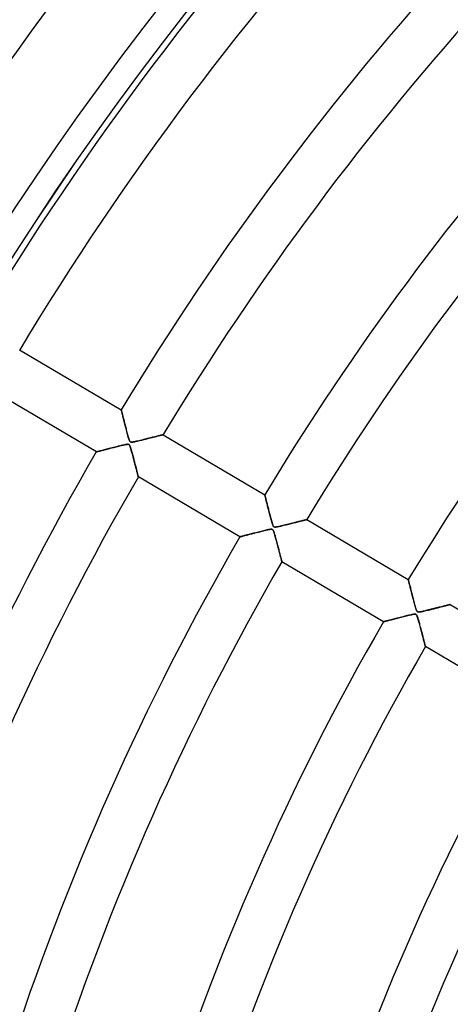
# Model space of a CAD drawing. Header units: millimetres. Extents: x -790 to 790, y -790 to 790.
# Tile 20 of 54: x -521 to -433, y 180 to 382. Entities that reach past the tile are written whole.
import ezdxf

# ---------------------------------------------------------------- set-up
doc = ezdxf.new("R2010")
doc.units = ezdxf.units.MM
doc.layers.add('HIDDEN', color=7, linetype='Continuous')
doc.layers.add('THICK', color=7, linetype='Continuous')

msp = doc.modelspace()

# ---------------------------------------------------------------- linework, layer by layer
at = {"layer": 'HIDDEN'}
for p, q in [((-521.47, 314.2), (-500.7, 301.92)), ((-505.79, 293.32), (-526.56, 305.6)), ((-500.7, 301.91), (-500.7, 301.92)), ((-500.7, 301.92), (-500.7, 301.92)), ((-500.7, 301.92), (-500.7, 301.89)), ((-500.69, 301.88), (-500.7, 301.91)), ((-500.7, 301.89), (-500.68, 301.85)), ((-500.68, 301.83), (-500.69, 301.88)), ((-500.68, 301.85), (-500.67, 301.79)), ((-500.66, 301.75), (-500.68, 301.83)), ((-500.67, 301.79), (-500.65, 301.72)), ((-500.64, 301.66), (-500.66, 301.75)), ((-500.65, 301.72), (-500.63, 301.63)), ((-500.61, 301.55), (-500.64, 301.66)), ((-500.63, 301.63), (-500.6, 301.53)), ((-500.58, 301.42), (-500.61, 301.55)), ((-500.6, 301.53), (-500.57, 301.41)), ((-500.54, 301.28), (-500.58, 301.42)), ((-500.57, 301.41), (-500.54, 301.28)), ((-500.5, 301.12), (-500.54, 301.28)), ((-500.54, 301.28), (-500.5, 301.14)), ((-500.5, 301.14), (-500.47, 300.99)), ((-500.45, 300.94), (-500.5, 301.12)), ((-500.47, 300.99), (-500.42, 300.83)), ((-500.4, 300.74), (-500.45, 300.94)), ((-500.42, 300.83), (-500.38, 300.65)), ((-500.35, 300.54), (-500.4, 300.74)), ((-500.38, 300.65), (-500.34, 300.47)), ((-500.29, 300.31), (-500.35, 300.54)), ((-500.34, 300.47), (-500.29, 300.29)), ((-500.23, 300.07), (-500.29, 300.31)), ((-500.29, 300.29), (-500.24, 300.09)), ((-500.24, 300.09), (-500.19, 299.89)), ((-500.17, 299.82), (-500.23, 300.07)), ((-500.19, 299.89), (-500.13, 299.68)), ((-500.1, 299.56), (-500.17, 299.82)), ((-500.13, 299.68), (-500.08, 299.46)), ((-500.03, 299.29), (-500.1, 299.56)), ((-500.08, 299.46), (-500.02, 299.24)), ((-499.96, 299.01), (-500.03, 299.29)), ((-500.02, 299.24), (-499.96, 299.02)), ((-499.96, 299.02), (-499.9, 298.79)), ((-499.88, 298.71), (-499.96, 299.01)), ((-499.9, 298.79), (-499.84, 298.56)), ((-499.81, 298.41), (-499.88, 298.71)), ((-499.84, 298.56), (-499.78, 298.32)), ((-499.72, 298.1), (-499.81, 298.41)), ((-499.78, 298.32), (-499.72, 298.08)), ((-499.64, 297.78), (-499.72, 298.1)), ((-499.72, 298.08), (-499.66, 297.84)), ((-499.66, 297.84), (-499.59, 297.59)), ((-499.56, 297.46), (-499.64, 297.78)), ((-499.59, 297.59), (-499.53, 297.35)), ((-499.48, 297.16), (-499.56, 297.46)), ((-499.53, 297.35), (-499.46, 297.1)), ((-499.4, 296.87), (-499.48, 297.16)), ((-499.46, 297.1), (-499.39, 296.85)), ((-499.33, 296.61), (-499.4, 296.87)), ((-499.39, 296.85), (-499.33, 296.6)), ((-499.26, 296.36), (-499.33, 296.61)), ((-499.33, 296.6), (-499.26, 296.38)), ((-499.26, 296.38), (-499.2, 296.17)), ((-499.2, 296.15), (-499.26, 296.36)), ((-499.2, 296.17), (-499.14, 295.98)), ((-499.14, 295.97), (-499.2, 296.15)), ((-499.14, 295.98), (-499.09, 295.82)), ((-499.09, 295.81), (-499.14, 295.97)), ((-496.25, 295.81), (-496, 295.87)), ((-495.89, 295.9), (-496.17, 295.83)), ((-496, 295.87), (-495.74, 295.93)), ((-495.61, 295.97), (-495.89, 295.9)), ((-495.74, 295.93), (-495.49, 295.99)), ((-495.33, 296.04), (-495.61, 295.97)), ((-495.49, 295.99), (-495.25, 296.06)), ((-495.06, 296.1), (-495.33, 296.04)), ((-495.25, 296.06), (-495.01, 296.11)), ((-494.8, 296.17), (-495.06, 296.1)), ((-495.01, 296.11), (-494.78, 296.17)), ((-494.54, 296.23), (-494.8, 296.17)), ((-494.78, 296.17), (-494.56, 296.23)), ((-494.56, 296.23), (-494.35, 296.28)), ((-494.29, 296.3), (-494.54, 296.23)), ((-494.35, 296.28), (-494.14, 296.33)), ((-494.05, 296.36), (-494.29, 296.3)), ((-494.14, 296.33), (-493.94, 296.39)), ((-493.81, 296.42), (-494.05, 296.36)), ((-493.94, 296.39), (-493.75, 296.43)), ((-493.59, 296.47), (-493.81, 296.42)), ((-493.75, 296.43), (-493.56, 296.48)), ((-493.37, 296.53), (-493.59, 296.47)), ((-493.56, 296.48), (-493.39, 296.52)), ((-493.39, 296.52), (-493.22, 296.57)), ((-493.17, 296.58), (-493.37, 296.53)), ((-493.22, 296.57), (-493.06, 296.61)), ((-492.99, 296.62), (-493.17, 296.58)), ((-493.06, 296.61), (-492.91, 296.64)), ((-492.81, 296.67), (-492.99, 296.62)), ((-492.91, 296.64), (-492.77, 296.68)), ((-492.66, 296.71), (-492.81, 296.67)), ((-492.77, 296.68), (-492.64, 296.71)), ((-492.52, 296.74), (-492.66, 296.71)), ((-492.64, 296.71), (-492.52, 296.74)), ((-492.4, 296.77), (-492.52, 296.74)), ((-492.52, 296.74), (-492.42, 296.77)), ((-492.42, 296.77), (-492.33, 296.79)), ((-492.3, 296.8), (-492.4, 296.77)), ((-492.33, 296.79), (-492.25, 296.81)), ((-492.22, 296.82), (-492.3, 296.8)), ((-492.25, 296.81), (-492.19, 296.82)), ((-492.16, 296.83), (-492.22, 296.82)), ((-492.19, 296.82), (-492.15, 296.83)), ((-492.12, 296.84), (-492.16, 296.83)), ((-492.15, 296.83), (-492.12, 296.84)), ((-492.11, 296.84), (-492.12, 296.84)), ((-492.12, 296.84), (-492.11, 296.84)), ((-492.11, 296.84), (-471.35, 284.57)), ((-503.96, 293.79), (-503.76, 293.84)), ((-503.7, 293.86), (-503.95, 293.8)), ((-503.76, 293.84), (-503.55, 293.9)), ((-503.43, 293.93), (-503.7, 293.86)), ((-503.55, 293.9), (-503.33, 293.95)), ((-503.16, 294), (-503.43, 293.93)), ((-503.33, 293.95), (-503.11, 294.01)), ((-502.88, 294.07), (-503.16, 294)), ((-503.11, 294.01), (-502.89, 294.07)), ((-502.89, 294.07), (-502.66, 294.13)), ((-502.58, 294.15), (-502.88, 294.07)), ((-502.66, 294.13), (-502.43, 294.19)), ((-502.28, 294.22), (-502.58, 294.15)), ((-502.43, 294.19), (-502.19, 294.25)), ((-501.97, 294.3), (-502.28, 294.22)), ((-502.19, 294.25), (-501.95, 294.31)), ((-501.65, 294.38), (-501.97, 294.3)), ((-501.95, 294.31), (-501.71, 294.37)), ((-501.71, 294.37), (-501.46, 294.43)), ((-501.33, 294.46), (-501.65, 294.38)), ((-501.46, 294.43), (-501.22, 294.49)), ((-501.02, 294.54), (-501.33, 294.46)), ((-501.22, 294.49), (-500.97, 294.55)), ((-500.74, 294.61), (-501.02, 294.54)), ((-500.97, 294.55), (-500.72, 294.61)), ((-500.47, 294.67), (-500.74, 294.61)), ((-500.72, 294.61), (-500.47, 294.67)), ((-500.47, 294.67), (-500.24, 294.73)), ((-500.23, 294.73), (-500.47, 294.67)), ((-500.24, 294.73), (-500.02, 294.77)), ((-500.01, 294.78), (-500.23, 294.73)), ((-500.02, 294.77), (-499.83, 294.81)), ((-499.82, 294.82), (-500.01, 294.78)), ((-499.83, 294.81), (-499.66, 294.84)), ((-499.66, 294.84), (-499.82, 294.82)), ((-499.66, 294.84), (-499.52, 294.86)), ((-499.52, 294.86), (-499.66, 294.84)), ((-499.52, 294.86), (-499.41, 294.87)), ((-499.4, 294.87), (-499.52, 294.86)), ((-499.41, 294.87), (-499.31, 294.87)), ((-499.31, 294.87), (-499.4, 294.87)), ((-499.31, 294.87), (-499.23, 294.86)), ((-499.23, 294.86), (-499.31, 294.87)), ((-499.23, 294.86), (-499.16, 294.83)), ((-499.16, 294.83), (-499.23, 294.86)), ((-499.16, 294.83), (-499.1, 294.8)), ((-499.1, 294.8), (-499.16, 294.83)), ((-499.1, 294.8), (-499.05, 294.75)), ((-499.05, 294.75), (-499.1, 294.8)), ((-499.09, 295.82), (-499.04, 295.68)), ((-499.04, 295.68), (-499.09, 295.81)), ((-499.05, 294.75), (-499, 294.69)), ((-499, 294.68), (-499.05, 294.75)), ((-498.99, 295.58), (-499.04, 295.68)), ((-499.04, 295.68), (-498.99, 295.58)), ((-499, 294.69), (-498.96, 294.61)), ((-498.95, 294.59), (-499, 294.68)), ((-498.94, 295.49), (-498.99, 295.58)), ((-498.99, 295.58), (-498.94, 295.49)), ((-498.96, 294.61), (-498.91, 294.51)), ((-498.9, 294.47), (-498.95, 294.59)), ((-498.89, 295.43), (-498.94, 295.49)), ((-498.94, 295.49), (-498.89, 295.43)), ((-498.91, 294.51), (-498.87, 294.4)), ((-498.84, 294.33), (-498.9, 294.47)), ((-498.84, 295.38), (-498.89, 295.43)), ((-498.89, 295.43), (-498.84, 295.38)), ((-498.87, 294.4), (-498.83, 294.28)), ((-498.78, 295.35), (-498.84, 295.38)), ((-498.84, 295.38), (-498.78, 295.35)), ((-498.78, 294.15), (-498.84, 294.33)), ((-498.83, 294.28), (-498.78, 294.15)), ((-498.7, 295.32), (-498.78, 295.35)), ((-498.78, 295.35), (-498.71, 295.32)), ((-498.78, 294.15), (-498.74, 294.01)), ((-498.72, 293.94), (-498.78, 294.15)), ((-498.74, 294.01), (-498.69, 293.85)), ((-498.65, 293.7), (-498.72, 293.94)), ((-498.71, 295.32), (-498.63, 295.31)), ((-498.62, 295.31), (-498.7, 295.32)), ((-498.69, 293.85), (-498.64, 293.68)), ((-498.63, 295.31), (-498.54, 295.31)), ((-498.52, 295.31), (-498.62, 295.31)), ((-498.54, 295.31), (-498.43, 295.32)), ((-498.39, 295.32), (-498.52, 295.31)), ((-498.43, 295.32), (-498.31, 295.33)), ((-498.24, 295.35), (-498.39, 295.32)), ((-498.31, 295.33), (-498.19, 295.35)), ((-498.06, 295.38), (-498.24, 295.35)), ((-498.19, 295.35), (-498.06, 295.38)), ((-497.84, 295.42), (-498.06, 295.38)), ((-498.06, 295.38), (-497.92, 295.41)), ((-497.92, 295.41), (-497.75, 295.44)), ((-497.6, 295.48), (-497.84, 295.42)), ((-497.75, 295.44), (-497.58, 295.48)), ((-497.33, 295.54), (-497.6, 295.48)), ((-497.58, 295.48), (-497.38, 295.53)), ((-497.38, 295.53), (-497.18, 295.58)), ((-497.05, 295.61), (-497.33, 295.54)), ((-497.18, 295.58), (-496.96, 295.63)), ((-496.75, 295.68), (-497.05, 295.61)), ((-496.96, 295.63), (-496.73, 295.69)), ((-496.46, 295.75), (-496.75, 295.68)), ((-496.73, 295.69), (-496.5, 295.74)), ((-496.5, 295.74), (-496.25, 295.81)), ((-496.17, 295.83), (-496.46, 295.75)), ((-505.79, 293.32), (-505.76, 293.33)), ((-505.79, 293.32), (-505.79, 293.32)), ((-505.78, 293.32), (-505.79, 293.32)), ((-505.75, 293.33), (-505.78, 293.32)), ((-505.76, 293.33), (-505.72, 293.34)), ((-505.7, 293.34), (-505.75, 293.33)), ((-505.72, 293.34), (-505.66, 293.35)), ((-505.62, 293.36), (-505.7, 293.34)), ((-505.66, 293.35), (-505.59, 293.37)), ((-505.53, 293.39), (-505.62, 293.36)), ((-505.59, 293.37), (-505.5, 293.39)), ((-505.42, 293.41), (-505.53, 293.39)), ((-505.5, 293.39), (-505.4, 293.42)), ((-505.29, 293.45), (-505.42, 293.41)), ((-505.4, 293.42), (-505.28, 293.45)), ((-505.15, 293.49), (-505.29, 293.45)), ((-505.28, 293.45), (-505.15, 293.48)), ((-504.99, 293.53), (-505.15, 293.49)), ((-505.15, 293.48), (-505.01, 293.52)), ((-505.01, 293.52), (-504.86, 293.56)), ((-504.81, 293.57), (-504.99, 293.53)), ((-504.86, 293.56), (-504.7, 293.6)), ((-504.62, 293.62), (-504.81, 293.57)), ((-504.7, 293.6), (-504.53, 293.65)), ((-504.41, 293.68), (-504.62, 293.62)), ((-504.53, 293.65), (-504.35, 293.69)), ((-504.18, 293.73), (-504.41, 293.68)), ((-504.35, 293.69), (-504.16, 293.74)), ((-503.95, 293.8), (-504.18, 293.73)), ((-504.16, 293.74), (-503.96, 293.79)), ((-498.58, 293.44), (-498.65, 293.7)), ((-498.64, 293.68), (-498.59, 293.49)), ((-498.59, 293.49), (-498.54, 293.29)), ((-498.5, 293.15), (-498.58, 293.44)), ((-498.54, 293.29), (-498.48, 293.07)), ((-498.42, 292.86), (-498.5, 293.15)), ((-498.48, 293.07), (-498.42, 292.84)), ((-498.34, 292.57), (-498.42, 292.86)), ((-498.42, 292.84), (-498.35, 292.61)), ((-498.35, 292.61), (-498.29, 292.36)), ((-498.27, 292.29), (-498.34, 292.57)), ((-498.29, 292.36), (-498.22, 292.11)), ((-498.19, 292), (-498.27, 292.29)), ((-498.22, 292.11), (-498.15, 291.86)), ((-498.12, 291.72), (-498.19, 292)), ((-498.15, 291.86), (-498.09, 291.61)), ((-498.05, 291.45), (-498.12, 291.72)), ((-498.09, 291.61), (-498.02, 291.37)), ((-497.97, 291.18), (-498.05, 291.45)), ((-498.02, 291.37), (-497.96, 291.13)), ((-497.91, 290.91), (-497.97, 291.18)), ((-497.96, 291.13), (-497.9, 290.9)), ((-497.84, 290.66), (-497.91, 290.91)), ((-497.9, 290.9), (-497.84, 290.68)), ((-497.84, 290.68), (-497.79, 290.46)), ((-497.77, 290.41), (-497.84, 290.66)), ((-497.79, 290.46), (-497.73, 290.26)), ((-497.71, 290.16), (-497.77, 290.41)), ((-497.73, 290.26), (-497.68, 290.06)), ((-497.65, 289.93), (-497.71, 290.16)), ((-497.68, 290.06), (-497.63, 289.87)), ((-497.59, 289.71), (-497.65, 289.93)), ((-497.63, 289.87), (-497.58, 289.68)), ((-497.53, 289.49), (-497.59, 289.71)), ((-497.58, 289.68), (-497.54, 289.51)), ((-497.54, 289.51), (-497.49, 289.34)), ((-497.48, 289.29), (-497.53, 289.49)), ((-497.49, 289.34), (-497.45, 289.18)), ((-497.43, 289.11), (-497.48, 289.29)), ((-497.45, 289.18), (-497.41, 289.03)), ((-497.39, 288.94), (-497.43, 289.11)), ((-497.41, 289.03), (-497.38, 288.89)), ((-497.35, 288.78), (-497.39, 288.94)), ((-497.38, 288.89), (-497.34, 288.76)), ((-497.31, 288.64), (-497.35, 288.78)), ((-497.34, 288.76), (-497.31, 288.64)), ((-497.31, 288.64), (-497.28, 288.54)), ((-497.28, 288.52), (-497.31, 288.64)), ((-497.28, 288.54), (-497.26, 288.45)), ((-497.25, 288.42), (-497.28, 288.52)), ((-497.26, 288.45), (-497.24, 288.37)), ((-497.23, 288.34), (-497.25, 288.42)), ((-497.24, 288.37), (-497.22, 288.32)), ((-497.22, 288.28), (-497.23, 288.34)), ((-497.22, 288.32), (-497.21, 288.27)), ((-497.21, 288.25), (-497.22, 288.28)), ((-497.21, 288.27), (-497.21, 288.25)), ((-497.21, 288.25), (-497.2, 288.24)), ((-497.2, 288.24), (-497.21, 288.25)), ((-476.44, 275.96), (-497.2, 288.24)), ((-471.35, 284.55), (-471.35, 284.57)), ((-471.35, 284.57), (-471.35, 284.56)), ((-471.35, 284.56), (-471.34, 284.53)), ((-471.34, 284.52), (-471.35, 284.55)), ((-471.34, 284.53), (-471.33, 284.49)), ((-471.33, 284.47), (-471.34, 284.52)), ((-471.33, 284.49), (-471.32, 284.43)), ((-471.31, 284.4), (-471.33, 284.47)), ((-471.32, 284.43), (-471.3, 284.36)), ((-471.29, 284.31), (-471.31, 284.4)), ((-471.3, 284.36), (-471.28, 284.27)), ((-471.26, 284.21), (-471.29, 284.31)), ((-471.28, 284.27), (-471.25, 284.17)), ((-471.23, 284.09), (-471.26, 284.21)), ((-471.25, 284.17), (-471.22, 284.06)), ((-471.2, 283.96), (-471.23, 284.09)), ((-471.22, 284.06), (-471.19, 283.93)), ((-471.16, 283.81), (-471.2, 283.96)), ((-471.19, 283.93), (-471.15, 283.79)), ((-471.12, 283.65), (-471.16, 283.81)), ((-471.15, 283.79), (-471.12, 283.64)), ((-471.08, 283.48), (-471.12, 283.65)), ((-471.12, 283.64), (-471.08, 283.48)), ((-471.03, 283.3), (-471.08, 283.48)), ((-471.08, 283.48), (-471.03, 283.31)), ((-471.03, 283.31), (-470.99, 283.13)), ((-470.98, 283.11), (-471.03, 283.3)), ((-470.99, 283.13), (-470.94, 282.94)), ((-470.93, 282.91), (-470.98, 283.11)), ((-470.94, 282.94), (-470.89, 282.74)), ((-470.88, 282.7), (-470.93, 282.91)), ((-470.89, 282.74), (-470.84, 282.54)), ((-470.82, 282.49), (-470.88, 282.7)), ((-470.84, 282.54), (-470.78, 282.33)), ((-470.77, 282.26), (-470.82, 282.49)), ((-470.78, 282.33), (-470.73, 282.12)), ((-470.71, 282.03), (-470.77, 282.26)), ((-470.73, 282.12), (-470.67, 281.9)), ((-470.64, 281.78), (-470.71, 282.03)), ((-470.67, 281.9), (-470.61, 281.67)), ((-470.58, 281.53), (-470.64, 281.78)), ((-470.61, 281.67), (-470.56, 281.45)), ((-470.51, 281.28), (-470.58, 281.53)), ((-470.56, 281.45), (-470.5, 281.21)), ((-470.44, 281.01), (-470.51, 281.28)), ((-470.5, 281.21), (-470.43, 280.98)), ((-470.37, 280.74), (-470.44, 281.01)), ((-470.43, 280.98), (-470.37, 280.74)), ((-470.3, 280.47), (-470.37, 280.74)), ((-470.37, 280.74), (-470.31, 280.5)), ((-470.31, 280.5), (-470.25, 280.26)), ((-470.23, 280.21), (-470.3, 280.47)), ((-470.25, 280.26), (-470.18, 280.01)), ((-470.17, 279.95), (-470.23, 280.21)), ((-470.18, 280.01), (-470.12, 279.76)), ((-470.1, 279.71), (-470.17, 279.95)), ((-470.12, 279.76), (-470.05, 279.52)), ((-470.04, 279.48), (-470.1, 279.71)), ((-470.05, 279.52), (-469.98, 279.28)), ((-469.98, 279.27), (-470.04, 279.48)), ((-469.98, 279.28), (-469.92, 279.04)), ((-469.93, 279.07), (-469.98, 279.27)), ((-469.88, 278.89), (-469.93, 279.07)), ((-469.92, 279.04), (-469.86, 278.83)), ((-469.83, 278.73), (-469.88, 278.89)), ((-469.86, 278.83), (-469.8, 278.64)), ((-469.78, 278.59), (-469.83, 278.73)), ((-469.8, 278.64), (-469.74, 278.48)), ((-469.74, 278.47), (-469.78, 278.59)), ((-469.74, 278.48), (-469.69, 278.34)), ((-469.69, 278.34), (-469.74, 278.47)), ((-469.65, 278.24), (-469.69, 278.34)), ((-469.69, 278.34), (-469.64, 278.23)), ((-469.6, 278.15), (-469.65, 278.24)), ((-469.64, 278.23), (-469.6, 278.15)), ((-469.55, 278.08), (-469.6, 278.15)), ((-469.6, 278.15), (-469.55, 278.08)), ((-469.49, 278.03), (-469.55, 278.08)), ((-469.55, 278.08), (-469.49, 278.03)), ((-469.43, 277.99), (-469.49, 278.03)), ((-469.49, 278.03), (-469.44, 277.99)), ((-469.44, 277.99), (-469.37, 277.97)), ((-469.36, 277.96), (-469.43, 277.99)), ((-469.37, 277.97), (-469.3, 277.96)), ((-469.27, 277.95), (-469.36, 277.96)), ((-469.3, 277.96), (-469.21, 277.95)), ((-469.16, 277.95), (-469.27, 277.95)), ((-469.21, 277.95), (-469.1, 277.96)), ((-469.03, 277.97), (-469.16, 277.95)), ((-469.1, 277.96), (-468.98, 277.97)), ((-468.87, 277.99), (-469.03, 277.97)), ((-468.98, 277.97), (-468.86, 277.99)), ((-468.68, 278.03), (-468.87, 277.99)), ((-468.86, 277.99), (-468.73, 278.02)), ((-468.73, 278.02), (-468.59, 278.04)), ((-468.47, 278.07), (-468.68, 278.03)), ((-468.59, 278.04), (-468.43, 278.08)), ((-468.22, 278.13), (-468.47, 278.07)), ((-468.43, 278.08), (-468.26, 278.12)), ((-468.26, 278.12), (-468.07, 278.16)), ((-467.95, 278.19), (-468.22, 278.13)), ((-468.07, 278.16), (-467.86, 278.21)), ((-467.66, 278.26), (-467.95, 278.19)), ((-467.86, 278.21), (-467.65, 278.26)), ((-467.37, 278.33), (-467.66, 278.26)), ((-467.65, 278.26), (-467.42, 278.32)), ((-467.42, 278.32), (-467.18, 278.38)), ((-467.08, 278.4), (-467.37, 278.33)), ((-467.18, 278.38), (-466.94, 278.44)), ((-466.79, 278.47), (-467.08, 278.4)), ((-466.94, 278.44), (-466.68, 278.5)), ((-466.51, 278.55), (-466.79, 278.47)), ((-466.68, 278.5), (-466.43, 278.56)), ((-466.23, 278.62), (-466.51, 278.55)), ((-466.43, 278.56), (-466.18, 278.63)), ((-465.95, 278.68), (-466.23, 278.62)), ((-466.18, 278.63), (-465.93, 278.69)), ((-465.68, 278.75), (-465.95, 278.68)), ((-465.93, 278.69), (-465.7, 278.75)), ((-465.7, 278.75), (-465.46, 278.81)), ((-465.42, 278.82), (-465.68, 278.75)), ((-465.46, 278.81), (-465.24, 278.86)), ((-465.16, 278.88), (-465.42, 278.82)), ((-465.24, 278.86), (-465.02, 278.92)), ((-464.91, 278.94), (-465.16, 278.88)), ((-465.02, 278.92), (-464.81, 278.97)), ((-464.67, 279.01), (-464.91, 278.94)), ((-464.81, 278.97), (-464.61, 279.02)), ((-464.44, 279.06), (-464.67, 279.01)), ((-464.61, 279.02), (-464.42, 279.07)), ((-464.22, 279.12), (-464.44, 279.06)), ((-464.42, 279.07), (-464.23, 279.12)), ((-464.23, 279.12), (-464.05, 279.16)), ((-464.01, 279.17), (-464.22, 279.12)), ((-464.05, 279.16), (-463.88, 279.2)), ((-463.81, 279.22), (-464.01, 279.17)), ((-463.88, 279.2), (-463.72, 279.24)), ((-463.62, 279.27), (-463.81, 279.22)), ((-463.72, 279.24), (-463.57, 279.28)), ((-463.45, 279.31), (-463.62, 279.27)), ((-463.57, 279.28), (-463.43, 279.32)), ((-463.3, 279.35), (-463.45, 279.31)), ((-463.43, 279.32), (-463.3, 279.35)), ((-463.16, 279.38), (-463.3, 279.35)), ((-463.3, 279.35), (-463.18, 279.38)), ((-463.18, 279.38), (-463.07, 279.41)), ((-463.04, 279.41), (-463.16, 279.38)), ((-463.07, 279.41), (-462.98, 279.43)), ((-462.94, 279.44), (-463.04, 279.41)), ((-462.98, 279.43), (-462.9, 279.45)), ((-462.86, 279.46), (-462.94, 279.44)), ((-462.9, 279.45), (-462.84, 279.46)), ((-462.81, 279.47), (-462.86, 279.46)), ((-462.84, 279.46), (-462.8, 279.48)), ((-462.77, 279.48), (-462.81, 279.47)), ((-462.8, 279.48), (-462.77, 279.48)), ((-462.76, 279.48), (-462.77, 279.48)), ((-462.77, 279.48), (-462.76, 279.48)), ((-462.76, 279.48), (-442, 267.21)), ((-476.44, 275.96), (-476.43, 275.96)), ((-476.43, 275.96), (-476.44, 275.96)), ((-476.43, 275.96), (-476.41, 275.97)), ((-476.4, 275.97), (-476.43, 275.96)), ((-476.41, 275.97), (-476.37, 275.98)), ((-476.35, 275.98), (-476.4, 275.97)), ((-476.37, 275.98), (-476.31, 275.99)), ((-476.28, 276), (-476.35, 275.98)), ((-476.31, 275.99), (-476.24, 276.01)), ((-476.19, 276.02), (-476.28, 276)), ((-476.24, 276.01), (-476.15, 276.03)), ((-476.09, 276.05), (-476.19, 276.02)), ((-476.15, 276.03), (-476.05, 276.06)), ((-475.97, 276.08), (-476.09, 276.05)), ((-476.05, 276.06), (-475.93, 276.09)), ((-475.83, 276.12), (-475.97, 276.08)), ((-475.93, 276.09), (-475.81, 276.12)), ((-475.69, 276.15), (-475.83, 276.12)), ((-475.81, 276.12), (-475.67, 276.16)), ((-475.53, 276.2), (-475.69, 276.15)), ((-475.67, 276.16), (-475.52, 276.2)), ((-475.36, 276.24), (-475.53, 276.2)), ((-475.52, 276.2), (-475.35, 276.24)), ((-475.18, 276.29), (-475.36, 276.24)), ((-475.35, 276.24), (-475.18, 276.28)), ((-474.99, 276.34), (-475.18, 276.29)), ((-475.18, 276.28), (-475, 276.33)), ((-475, 276.33), (-474.82, 276.38)), ((-474.79, 276.39), (-474.99, 276.34)), ((-474.82, 276.38), (-474.62, 276.43)), ((-474.58, 276.44), (-474.79, 276.39)), ((-474.62, 276.43), (-474.42, 276.48)), ((-474.37, 276.5), (-474.58, 276.44)), ((-474.42, 276.48), (-474.21, 276.54)), ((-474.14, 276.55), (-474.37, 276.5)), ((-474.21, 276.54), (-474, 276.59)), ((-473.91, 276.61), (-474.14, 276.55)), ((-474, 276.59), (-473.78, 276.65)), ((-473.66, 276.68), (-473.91, 276.61)), ((-473.78, 276.65), (-473.55, 276.71)), ((-473.41, 276.74), (-473.66, 276.68)), ((-473.55, 276.71), (-473.32, 276.76)), ((-473.15, 276.81), (-473.41, 276.74)), ((-473.32, 276.76), (-473.09, 276.82)), ((-472.89, 276.87), (-473.15, 276.81)), ((-473.09, 276.82), (-472.86, 276.88)), ((-472.62, 276.94), (-472.89, 276.87)), ((-472.86, 276.88), (-472.62, 276.94)), ((-472.35, 277.01), (-472.62, 276.94)), ((-472.62, 276.94), (-472.38, 277)), ((-472.38, 277), (-472.13, 277.07)), ((-472.08, 277.08), (-472.35, 277.01)), ((-472.13, 277.07), (-471.89, 277.13)), ((-471.83, 277.14), (-472.08, 277.08)), ((-471.89, 277.13), (-471.64, 277.19)), ((-471.59, 277.2), (-471.83, 277.14)), ((-471.64, 277.19), (-471.39, 277.25)), ((-471.36, 277.26), (-471.59, 277.2)), ((-471.39, 277.25), (-471.15, 277.31)), ((-471.14, 277.31), (-471.36, 277.26)), ((-471.15, 277.31), (-470.91, 277.36)), ((-470.94, 277.36), (-471.14, 277.31)), ((-470.76, 277.4), (-470.94, 277.36)), ((-470.91, 277.36), (-470.7, 277.41)), ((-470.6, 277.43), (-470.76, 277.4)), ((-470.7, 277.41), (-470.51, 277.45)), ((-470.45, 277.46), (-470.6, 277.43)), ((-470.51, 277.45), (-470.34, 277.48)), ((-470.32, 277.48), (-470.45, 277.46)), ((-470.34, 277.48), (-470.19, 277.5)), ((-470.19, 277.5), (-470.32, 277.48)), ((-470.19, 277.5), (-470.07, 277.51)), ((-470.07, 277.51), (-470.19, 277.5)), ((-470.07, 277.51), (-469.97, 277.51)), ((-469.97, 277.51), (-470.07, 277.51)), ((-469.97, 277.51), (-469.89, 277.5)), ((-469.89, 277.5), (-469.97, 277.51)), ((-469.89, 277.5), (-469.82, 277.48)), ((-469.82, 277.48), (-469.89, 277.5)), ((-469.82, 277.48), (-469.76, 277.45)), ((-469.75, 277.44), (-469.82, 277.48)), ((-469.76, 277.45), (-469.71, 277.4)), ((-469.7, 277.39), (-469.75, 277.44)), ((-469.71, 277.4), (-469.66, 277.34)), ((-469.64, 277.32), (-469.7, 277.39)), ((-469.66, 277.34), (-469.61, 277.26)), ((-469.59, 277.22), (-469.64, 277.32)), ((-469.61, 277.26), (-469.57, 277.17)), ((-469.54, 277.1), (-469.59, 277.22)), ((-469.57, 277.17), (-469.52, 277.06)), ((-469.49, 276.95), (-469.54, 277.1)), ((-469.52, 277.06), (-469.48, 276.94)), ((-469.43, 276.77), (-469.49, 276.95)), ((-469.48, 276.94), (-469.44, 276.82)), ((-469.44, 276.82), (-469.4, 276.68)), ((-469.36, 276.56), (-469.43, 276.77)), ((-469.4, 276.68), (-469.35, 276.53)), ((-469.29, 276.32), (-469.36, 276.56)), ((-469.35, 276.53), (-469.3, 276.35)), ((-469.3, 276.35), (-469.25, 276.17)), ((-469.22, 276.05), (-469.29, 276.32)), ((-469.25, 276.17), (-469.19, 275.96)), ((-469.14, 275.76), (-469.22, 276.05)), ((-469.19, 275.96), (-469.14, 275.75)), ((-469.06, 275.47), (-469.14, 275.76)), ((-469.14, 275.75), (-469.07, 275.52)), ((-469.07, 275.52), (-469.01, 275.29)), ((-468.98, 275.18), (-469.06, 275.47)), ((-469.01, 275.29), (-468.95, 275.04)), ((-468.91, 274.9), (-468.98, 275.18)), ((-468.95, 275.04), (-468.88, 274.79)), ((-468.83, 274.61), (-468.91, 274.9)), ((-468.88, 274.79), (-468.81, 274.54)), ((-468.76, 274.33), (-468.83, 274.61)), ((-468.81, 274.54), (-468.75, 274.29)), ((-468.69, 274.06), (-468.76, 274.33)), ((-468.75, 274.29), (-468.68, 274.04)), ((-468.62, 273.79), (-468.69, 274.06)), ((-468.68, 274.04), (-468.62, 273.8)), ((-468.62, 273.8), (-468.56, 273.57)), ((-468.55, 273.53), (-468.62, 273.79)), ((-468.56, 273.57), (-468.5, 273.35)), ((-468.48, 273.27), (-468.55, 273.53)), ((-468.5, 273.35), (-468.44, 273.13)), ((-468.41, 273.02), (-468.48, 273.27)), ((-468.44, 273.13), (-468.39, 272.92)), ((-468.35, 272.78), (-468.41, 273.02)), ((-468.39, 272.92), (-468.34, 272.72)), ((-468.29, 272.55), (-468.35, 272.78)), ((-468.34, 272.72), (-468.28, 272.53)), ((-468.23, 272.33), (-468.29, 272.55)), ((-468.28, 272.53), (-468.24, 272.34)), ((-468.24, 272.34), (-468.19, 272.17)), ((-468.18, 272.12), (-468.23, 272.33)), ((-468.19, 272.17), (-468.15, 272)), ((-468.12, 271.92), (-468.18, 272.12)), ((-468.15, 272), (-468.1, 271.84)), ((-468.08, 271.74), (-468.12, 271.92)), ((-468.1, 271.84), (-468.06, 271.68)), ((-468.03, 271.57), (-468.08, 271.74)), ((-468.06, 271.68), (-468.03, 271.54)), ((-467.99, 271.41), (-468.03, 271.57)), ((-468.03, 271.54), (-467.99, 271.41)), ((-467.99, 271.41), (-467.96, 271.29)), ((-467.96, 271.27), (-467.99, 271.41)), ((-467.96, 271.29), (-467.93, 271.19)), ((-467.92, 271.16), (-467.96, 271.27)), ((-467.93, 271.19), (-467.91, 271.1)), ((-467.9, 271.06), (-467.92, 271.16)), ((-467.91, 271.1), (-467.89, 271.02)), ((-467.88, 270.98), (-467.9, 271.06)), ((-467.89, 271.02), (-467.87, 270.96)), ((-467.86, 270.92), (-467.88, 270.98)), ((-467.87, 270.96), (-467.86, 270.91)), ((-467.85, 270.89), (-467.86, 270.92)), ((-467.86, 270.91), (-467.85, 270.89)), ((-467.85, 270.89), (-467.85, 270.88)), ((-467.85, 270.88), (-467.85, 270.89)), ((-447.09, 258.6), (-467.85, 270.88)), ((-442, 267.2), (-442, 267.21)), ((-442, 267.21), (-442, 267.2)), ((-441.99, 267.16), (-442, 267.2)), ((-442, 267.2), (-441.99, 267.16)), ((-441.97, 267.11), (-441.99, 267.16)), ((-441.99, 267.16), (-441.97, 267.11)), ((-441.96, 267.04), (-441.97, 267.11)), ((-441.97, 267.11), (-441.95, 267.03)), ((-441.93, 266.95), (-441.96, 267.04)), ((-441.95, 267.03), (-441.93, 266.94)), ((-441.91, 266.84), (-441.93, 266.95)), ((-441.93, 266.94), (-441.9, 266.82)), ((-441.87, 266.71), (-441.91, 266.84)), ((-441.9, 266.82), (-441.87, 266.69)), ((-441.84, 266.57), (-441.87, 266.71)), ((-441.87, 266.69), (-441.83, 266.54)), ((-441.8, 266.41), (-441.84, 266.57)), ((-441.83, 266.54), (-441.79, 266.37)), ((-441.75, 266.24), (-441.8, 266.41)), ((-441.79, 266.37), (-441.74, 266.19)), ((-441.71, 266.05), (-441.75, 266.24)), ((-441.74, 266.19), (-441.69, 266)), ((-441.65, 265.85), (-441.71, 266.05)), ((-441.69, 266), (-441.64, 265.79)), ((-441.6, 265.63), (-441.65, 265.85)), ((-441.64, 265.79), (-441.58, 265.57)), ((-441.54, 265.4), (-441.6, 265.63)), ((-441.58, 265.57), (-441.53, 265.34)), ((-441.48, 265.16), (-441.54, 265.4)), ((-441.53, 265.34), (-441.46, 265.1)), ((-441.41, 264.9), (-441.48, 265.16)), ((-441.46, 265.1), (-441.4, 264.86)), ((-441.35, 264.64), (-441.41, 264.9)), ((-441.4, 264.86), (-441.34, 264.61)), ((-441.27, 264.36), (-441.35, 264.64)), ((-441.34, 264.61), (-441.27, 264.35)), ((-441.2, 264.07), (-441.27, 264.36)), ((-441.27, 264.35), (-441.2, 264.08)), ((-441.2, 264.08), (-441.13, 263.82)), ((-441.13, 263.78), (-441.2, 264.07)), ((-441.13, 263.82), (-441.07, 263.55)), ((-441.05, 263.48), (-441.13, 263.78)), ((-441.07, 263.55), (-441, 263.28)), ((-440.97, 263.17), (-441.05, 263.48)), ((-441, 263.28), (-440.92, 263.01)), ((-440.88, 262.86), (-440.97, 263.17)), ((-440.92, 263.01), (-440.85, 262.74)), ((-440.81, 262.56), (-440.88, 262.86)), ((-440.85, 262.74), (-440.78, 262.47)), ((-440.73, 262.29), (-440.81, 262.56)), ((-440.78, 262.47), (-440.71, 262.2)), ((-440.66, 262.03), (-440.73, 262.29)), ((-440.71, 262.2), (-440.64, 261.94)), ((-440.6, 261.79), (-440.66, 262.03)), ((-440.64, 261.94), (-440.57, 261.69)), ((-440.53, 261.57), (-440.6, 261.79)), ((-440.57, 261.69), (-440.5, 261.46)), ((-435.56, 261.59), (-435.34, 261.64)), ((-435.24, 261.67), (-435.47, 261.61)), ((-435.34, 261.64), (-435.12, 261.7)), ((-435.02, 261.72), (-435.24, 261.67)), ((-435.12, 261.7), (-434.92, 261.75)), ((-434.8, 261.78), (-435.02, 261.72)), ((-434.92, 261.75), (-434.72, 261.8)), ((-434.6, 261.83), (-434.8, 261.78)), ((-434.72, 261.8), (-434.54, 261.84)), ((-434.41, 261.88), (-434.6, 261.83)), ((-434.54, 261.84), (-434.36, 261.89)), ((-434.23, 261.92), (-434.41, 261.88)), ((-434.36, 261.89), (-434.2, 261.93)), ((-434.06, 261.96), (-434.23, 261.92)), ((-434.2, 261.93), (-434.04, 261.97)), ((-433.92, 262), (-434.06, 261.96)), ((-434.04, 261.97), (-433.9, 262)), ((-433.79, 262.03), (-433.92, 262)), ((-433.9, 262), (-433.78, 262.03)), ((-433.67, 262.06), (-433.79, 262.03)), ((-433.78, 262.03), (-433.67, 262.06)), ((-433.58, 262.08), (-433.67, 262.06)), ((-433.67, 262.06), (-433.58, 262.08)), ((-433.5, 262.1), (-433.58, 262.08)), ((-433.58, 262.08), (-433.5, 262.1)), ((-433.45, 262.12), (-433.5, 262.1)), ((-433.5, 262.1), (-433.45, 262.11)), ((-433.42, 262.12), (-433.45, 262.12)), ((-433.45, 262.11), (-433.42, 262.12)), ((-433.41, 262.13), (-433.42, 262.12)), ((-433.42, 262.12), (-433.41, 262.13)), ((-433.41, 262.13), (-412.65, 249.85)), ((-443.05, 259.64), (-443.36, 259.56)), ((-443.16, 259.61), (-442.89, 259.68)), ((-442.74, 259.72), (-443.05, 259.64)), ((-442.89, 259.68), (-442.62, 259.75)), ((-442.45, 259.79), (-442.74, 259.72)), ((-442.62, 259.75), (-442.35, 259.82)), ((-442.17, 259.86), (-442.45, 259.79)), ((-442.35, 259.82), (-442.08, 259.88)), ((-441.91, 259.92), (-442.17, 259.86)), ((-442.08, 259.88), (-441.82, 259.94)), ((-441.66, 259.98), (-441.91, 259.92)), ((-441.82, 259.94), (-441.57, 260)), ((-441.44, 260.03), (-441.66, 259.98)), ((-441.57, 260), (-441.34, 260.05)), ((-441.25, 260.07), (-441.44, 260.03)), ((-441.34, 260.05), (-441.13, 260.1)), ((-441.08, 260.11), (-441.25, 260.07)), ((-441.13, 260.1), (-440.95, 260.13)), ((-440.92, 260.13), (-441.08, 260.11)), ((-440.95, 260.13), (-440.8, 260.15)), ((-440.78, 260.15), (-440.92, 260.13)), ((-440.8, 260.15), (-440.68, 260.16)), ((-440.65, 260.16), (-440.78, 260.15)), ((-440.68, 260.16), (-440.58, 260.15)), ((-440.55, 260.15), (-440.65, 260.16)), ((-440.58, 260.15), (-440.5, 260.13)), ((-440.46, 260.12), (-440.55, 260.15)), ((-440.48, 261.38), (-440.53, 261.57)), ((-440.5, 261.46), (-440.44, 261.26)), ((-440.5, 260.13), (-440.43, 260.1)), ((-440.42, 261.21), (-440.48, 261.38)), ((-440.39, 260.08), (-440.46, 260.12)), ((-440.44, 261.26), (-440.38, 261.09)), ((-440.43, 260.1), (-440.37, 260.06)), ((-440.37, 261.07), (-440.42, 261.21)), ((-440.33, 260.01), (-440.39, 260.08)), ((-440.38, 261.09), (-440.33, 260.95)), ((-440.32, 260.93), (-440.37, 261.07)), ((-440.37, 260.06), (-440.32, 260)), ((-440.33, 260.95), (-440.28, 260.84)), ((-440.27, 259.92), (-440.33, 260.01)), ((-440.26, 260.81), (-440.32, 260.93)), ((-440.32, 260), (-440.27, 259.92)), ((-440.28, 260.84), (-440.22, 260.76)), ((-440.27, 259.92), (-440.22, 259.82)), ((-440.21, 259.8), (-440.27, 259.92)), ((-440.2, 260.73), (-440.26, 260.81)), ((-440.22, 260.76), (-440.17, 260.69)), ((-440.22, 259.82), (-440.17, 259.7)), ((-440.16, 259.66), (-440.21, 259.8)), ((-440.14, 260.67), (-440.2, 260.73)), ((-440.17, 260.69), (-440.11, 260.65)), ((-440.17, 259.7), (-440.13, 259.58)), ((-440.1, 259.49), (-440.16, 259.66)), ((-440.07, 260.63), (-440.14, 260.67)), ((-440.11, 260.65), (-440.04, 260.62)), ((-439.98, 260.6), (-440.07, 260.63)), ((-440.04, 260.62), (-439.97, 260.6)), ((-439.87, 260.59), (-439.98, 260.6)), ((-439.97, 260.6), (-439.87, 260.59)), ((-439.74, 260.6), (-439.87, 260.59)), ((-439.87, 260.59), (-439.76, 260.6)), ((-439.76, 260.6), (-439.64, 260.61)), ((-439.59, 260.62), (-439.74, 260.6)), ((-439.64, 260.61), (-439.5, 260.64)), ((-439.41, 260.65), (-439.59, 260.62)), ((-439.5, 260.64), (-439.36, 260.66)), ((-439.2, 260.69), (-439.41, 260.65)), ((-439.36, 260.66), (-439.21, 260.69)), ((-439.21, 260.69), (-439.03, 260.73)), ((-438.97, 260.75), (-439.2, 260.69)), ((-439.03, 260.73), (-438.83, 260.78)), ((-438.72, 260.8), (-438.97, 260.75)), ((-438.83, 260.78), (-438.62, 260.83)), ((-438.44, 260.87), (-438.72, 260.8)), ((-438.62, 260.83), (-438.39, 260.88)), ((-438.15, 260.94), (-438.44, 260.87)), ((-438.39, 260.88), (-438.15, 260.94)), ((-437.86, 261.01), (-438.15, 260.94)), ((-438.15, 260.94), (-437.89, 261)), ((-437.89, 261), (-437.63, 261.07)), ((-437.58, 261.08), (-437.86, 261.01)), ((-437.63, 261.07), (-437.35, 261.14)), ((-437.3, 261.15), (-437.58, 261.08)), ((-437.35, 261.14), (-437.07, 261.21)), ((-437.02, 261.22), (-437.3, 261.15)), ((-437.07, 261.21), (-436.8, 261.27)), ((-436.75, 261.29), (-437.02, 261.22)), ((-436.8, 261.27), (-436.54, 261.34)), ((-436.48, 261.36), (-436.75, 261.29)), ((-436.54, 261.34), (-436.28, 261.41)), ((-436.22, 261.42), (-436.48, 261.36)), ((-436.28, 261.41), (-436.03, 261.47)), ((-435.96, 261.49), (-436.22, 261.42)), ((-436.03, 261.47), (-435.79, 261.53)), ((-435.71, 261.55), (-435.96, 261.49)), ((-435.79, 261.53), (-435.56, 261.59)), ((-435.47, 261.61), (-435.71, 261.55)), ((-447.09, 258.6), (-447.08, 258.6)), ((-447.08, 258.6), (-447.09, 258.6)), ((-447.08, 258.6), (-447.05, 258.61)), ((-447.05, 258.61), (-447.08, 258.6)), ((-447.05, 258.61), (-446.99, 258.62)), ((-446.99, 258.62), (-447.05, 258.61)), ((-446.99, 258.62), (-446.92, 258.64)), ((-446.92, 258.64), (-446.99, 258.62)), ((-446.92, 258.64), (-446.82, 258.67)), ((-446.83, 258.67), (-446.92, 258.64)), ((-446.72, 258.69), (-446.83, 258.67)), ((-446.82, 258.67), (-446.7, 258.7)), ((-446.6, 258.73), (-446.72, 258.69)), ((-446.7, 258.7), (-446.57, 258.73)), ((-446.46, 258.76), (-446.6, 258.73)), ((-446.57, 258.73), (-446.42, 258.77)), ((-446.3, 258.8), (-446.46, 258.76)), ((-446.42, 258.77), (-446.26, 258.82)), ((-446.13, 258.85), (-446.3, 258.8)), ((-446.26, 258.82), (-446.07, 258.86)), ((-445.94, 258.9), (-446.13, 258.85)), ((-446.07, 258.86), (-445.88, 258.91)), ((-445.73, 258.95), (-445.94, 258.9)), ((-445.88, 258.91), (-445.67, 258.97)), ((-445.52, 259.01), (-445.73, 258.95)), ((-445.67, 258.97), (-445.46, 259.02)), ((-445.29, 259.07), (-445.52, 259.01)), ((-445.46, 259.02), (-445.23, 259.08)), ((-445.04, 259.13), (-445.29, 259.07)), ((-445.23, 259.08), (-444.99, 259.14)), ((-444.79, 259.2), (-445.04, 259.13)), ((-444.99, 259.14), (-444.74, 259.21)), ((-444.52, 259.26), (-444.79, 259.2)), ((-444.74, 259.21), (-444.49, 259.27)), ((-444.25, 259.34), (-444.52, 259.26)), ((-444.49, 259.27), (-444.23, 259.34)), ((-443.96, 259.41), (-444.25, 259.34)), ((-444.23, 259.34), (-443.97, 259.41)), ((-443.97, 259.41), (-443.7, 259.47)), ((-443.67, 259.48), (-443.96, 259.41)), ((-443.7, 259.47), (-443.43, 259.54)), ((-443.36, 259.56), (-443.67, 259.48)), ((-443.43, 259.54), (-443.16, 259.61)), ((-440.13, 259.58), (-440.08, 259.44)), ((-440.04, 259.29), (-440.1, 259.49)), ((-440.08, 259.44), (-440.04, 259.29)), ((-440.04, 259.29), (-439.98, 259.11)), ((-439.97, 259.06), (-440.04, 259.29)), ((-439.98, 259.11), (-439.93, 258.92)), ((-439.9, 258.81), (-439.97, 259.06)), ((-439.93, 258.92), (-439.87, 258.71)), ((-439.82, 258.53), (-439.9, 258.81)), ((-439.87, 258.71), (-439.81, 258.48)), ((-439.74, 258.25), (-439.82, 258.53)), ((-439.81, 258.48), (-439.74, 258.24)), ((-439.67, 257.96), (-439.74, 258.25)), ((-439.74, 258.24), (-439.68, 257.99)), ((-439.68, 257.99), (-439.61, 257.72)), ((-439.59, 257.68), (-439.67, 257.96)), ((-439.61, 257.72), (-439.53, 257.45)), ((-439.52, 257.4), (-439.59, 257.68)), ((-439.53, 257.45), (-439.46, 257.17)), ((-439.44, 257.12), (-439.52, 257.4)), ((-439.46, 257.17), (-439.39, 256.9)), ((-439.37, 256.85), (-439.44, 257.12)), ((-439.39, 256.9), (-439.32, 256.64)), ((-439.3, 256.58), (-439.37, 256.85)), ((-439.32, 256.64), (-439.25, 256.38)), ((-439.23, 256.32), (-439.3, 256.58)), ((-439.25, 256.38), (-439.19, 256.13)), ((-439.17, 256.06), (-439.23, 256.32)), ((-439.19, 256.13), (-439.12, 255.89)), ((-439.1, 255.82), (-439.17, 256.06)), ((-439.12, 255.89), (-439.06, 255.66)), ((-439.04, 255.58), (-439.1, 255.82)), ((-439.06, 255.66), (-439, 255.44)), ((-438.98, 255.34), (-439.04, 255.58)), ((-439, 255.44), (-438.95, 255.23)), ((-438.92, 255.12), (-438.98, 255.34)), ((-438.95, 255.23), (-438.89, 255.02)), ((-438.86, 254.91), (-438.92, 255.12)), ((-438.89, 255.02), (-438.84, 254.83)), ((-438.81, 254.7), (-438.86, 254.91)), ((-438.84, 254.83), (-438.79, 254.64)), ((-438.76, 254.51), (-438.81, 254.7)), ((-438.79, 254.64), (-438.75, 254.47)), ((-438.71, 254.34), (-438.76, 254.51)), ((-438.75, 254.47), (-438.7, 254.3)), ((-438.67, 254.17), (-438.71, 254.34)), ((-438.7, 254.3), (-438.66, 254.15)), ((-438.63, 254.03), (-438.67, 254.17)), ((-438.66, 254.15), (-438.63, 254.01)), ((-438.6, 253.9), (-438.63, 254.03)), ((-438.63, 254.01), (-438.6, 253.89)), ((-438.57, 253.78), (-438.6, 253.9)), ((-438.6, 253.89), (-438.57, 253.78)), ((-438.57, 253.78), (-438.54, 253.69)), ((-438.54, 253.69), (-438.57, 253.78)), ((-438.54, 253.69), (-438.52, 253.61)), ((-438.52, 253.61), (-438.54, 253.69)), ((-438.52, 253.61), (-438.51, 253.56)), ((-438.51, 253.56), (-438.52, 253.61)), ((-438.51, 253.56), (-438.5, 253.53)), ((-438.5, 253.53), (-438.51, 253.56)), ((-438.5, 253.53), (-438.5, 253.52)), ((-438.5, 253.52), (-438.5, 253.53)), ((-417.74, 241.24), (-438.5, 253.52))]:
    msp.add_line(p, q, dxfattribs=at)
for radius, start, end in [(732, 0, 180.00002), (682, 0, 180.00002), (677, 0, 180.00002), (652.89, 90.43881, 148.96123), (642.91, 90.44563, 148.95442), (625, 0, 179.99998), (620, 0, 179.99998), (618.79, 125.24628, 148.93706), (608.81, 125.55373, 148.92944), (584.69, 126.25715, 148.91001), (574.71, 126.53108, 148.90153), (550.59, 127.1491, 148.8797), (540.61, 127.3856, 148.8701), (516.49, 127.9068, 148.8453), (584.69, 149.89, 161.43848), (574.71, 149.89848, 161.65718), (550.59, 149.9203, 162.1366), (540.61, 149.9299, 162.3134), (516.49, 149.9547, 162.6833), (506.51, 149.9656, 162.811), (482.39, 149.9939, 163.0514), (472.41, 150.0064, 163.1203)]:
    msp.add_arc((0, 0), radius, start, end, dxfattribs=at)
at = {"layer": 'THICK'}
for radius, end in [(677.5, 180.00002), (619.99, 179.99998)]:
    msp.add_arc((0, 0), radius, 0, end, dxfattribs=at)
for centre, major_axis, start_param, end_param in [((-274.19, 646.62), (426.57, -340.18), -1.512401, -1.004743), ((-273.99, 646.86), (-426.57, 340.18), 1.628996, 2.13685)]:
    msp.add_ellipse(centre, major_axis=major_axis, ratio=0.987688, start_param=start_param, end_param=end_param, dxfattribs=at)

doc.saveas('drawing.dxf')
